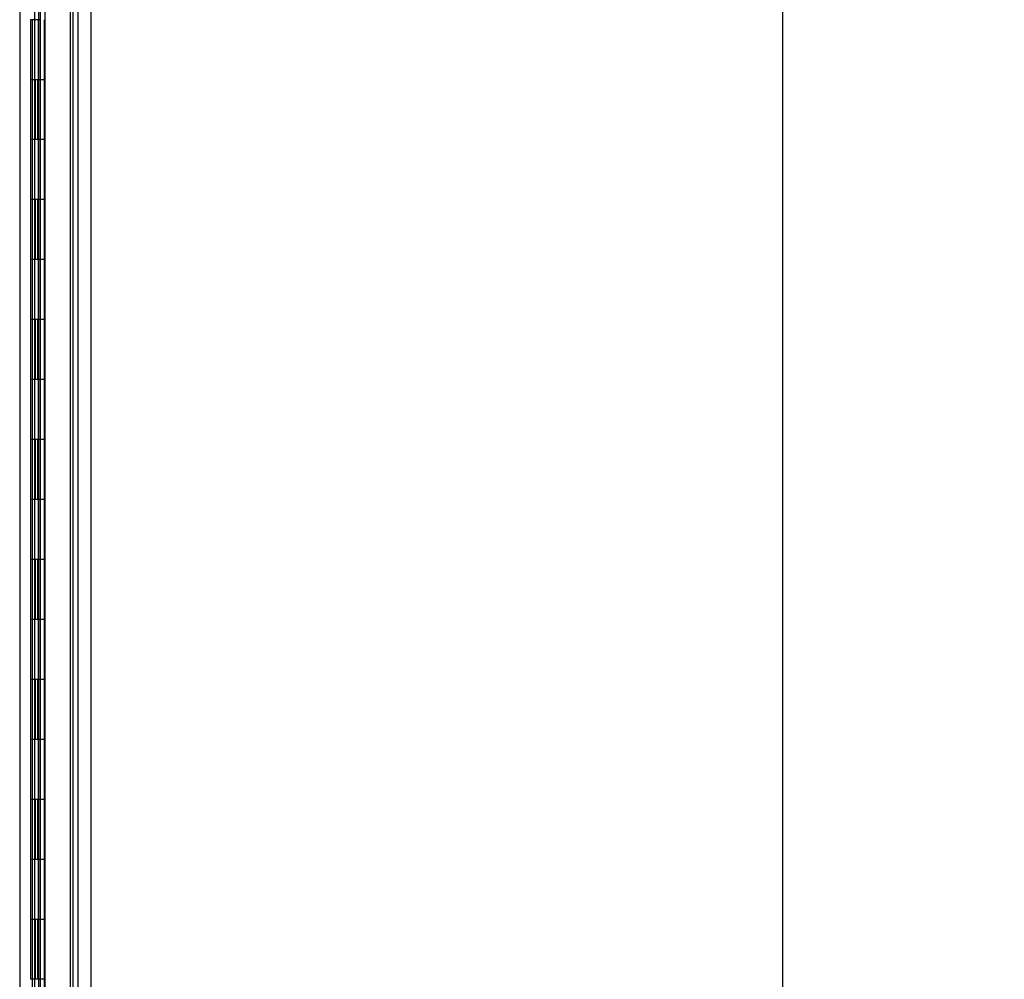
# Model space of a CAD drawing. Header units: inches. Extents: x 2 to 538, y -2 to 358.
# Tile 10 of 43: x 53 to 69, y 165 to 181. Entities that reach past the tile are written whole.
import ezdxf
from ezdxf.enums import TextEntityAlignment as Align
from ezdxf.lldxf.tags import DXFTag

# ---------------------------------------------------------------- set-up
doc = ezdxf.new("R2010")
doc.units = ezdxf.units.IN
doc.header["$MEASUREMENT"] = 0
for name, color, linetype in [('COM55597-3', 7, 'Continuous'), ('COM55607-2', 7, 'Continuous'), ('COM70220', 7, 'Continuous'), ('COM71182-2', 7, 'Continuous'), ('Default', 7, 'Continuous')]:
    doc.layers.add(name, color=color, linetype=linetype)
doc.styles.add('SEACAD_Times_New_Roman', font='times.ttf')
tags = doc.linetypes.add('HIDDEN2', pattern=[0.1875, 0.125, -0.0625]).pattern_tags.tags
tags[6:7] = [DXFTag(74, 4), DXFTag(75, 0), DXFTag(340, '0'), DXFTag(46, 0.0), DXFTag(50, 0.0), DXFTag(44, 0.0), DXFTag(45, 0.0)]
tags[4:5] = [DXFTag(74, 4), DXFTag(75, 0), DXFTag(340, '0'), DXFTag(46, 0.0), DXFTag(50, 0.0), DXFTag(44, 0.0), DXFTag(45, 0.0)]
doc.dimstyles.new('HAMMOND_(STH_-_540x360)', dxfattribs={"dimtxt": 2, "dimasz": 2.5, "dimexe": 1, "dimexo": 1, "dimgap": 0.5, "dimtad": 0, "dimtih": 1, "dimtoh": 1, "dimzin": 0, "dimdsep": 46, "dimtxsty": 'SEACAD_Times_New_Roman', "dimblk1": '_SE_FILLED', "dimblk2": '_SE_FILLED', "dimsah": 1, "dimcen": 1, "dimadec": 0, "dimazin": 0, "dimtfac": 0.8, "dimtofl": 0, "dimtmove": 0, "dimatfit": 3, "dimfxl": 0, "dimtolj": 1, "dimtzin": 0, "dimarcsym": 0})

# ---------------------------------------------------------------- blocks, each defined once
blk = doc.blocks.new('SE3')
at = {"layer": 'COM55597-3', "color": 7, "linetype": 'Continuous'}
for p, q in [((53.108, 222.371), (53.108, 151.974)), ((53.878, 222.323), (53.878, 152.022))]:
    blk.add_line(p, q, dxfattribs=at)
at = {"layer": 'COM55597-3', "color": 7, "linetype": 'HIDDEN2'}
blk.add_line((53.003, 189.61), (53.003, 152.947), dxfattribs=at)
at = {"layer": 'COM55607-2', "color": 7, "linetype": 'HIDDEN2'}
for p, q in [((52.939, 221.172), (52.939, 153.172)), ((53.039, 153.172), (53.039, 221.172)), ((53.584, 153.172), (53.584, 221.172)), ((53, 181.172), (52.872, 181.172)), ((52.872, 181.172), (52.872, 180.172)), ((52.877, 180.172), (52.877, 181.172)), ((53.044, 181.172), (52.989, 181.172)), ((53, 181.172), (53, 180.172)), ((52.903, 180.172), (52.872, 180.172)), ((52.872, 180.172), (52.872, 179.172)), ((53, 180.172), (52.872, 180.172)), ((52.948, 180.172), (52.948, 179.172)), ((52.989, 180.172), (52.989, 179.172)), ((53.044, 180.172), (52.989, 180.172)), ((52.903, 179.172), (52.872, 179.172)), ((53, 179.172), (52.872, 179.172)), ((52.872, 179.172), (52.872, 178.172)), ((52.877, 178.172), (52.877, 179.172)), ((53.044, 179.172), (52.989, 179.172)), ((53, 179.172), (53, 178.172)), ((52.903, 178.172), (52.872, 178.172)), ((52.872, 178.172), (52.872, 177.172)), ((53, 178.172), (52.872, 178.172)), ((52.948, 178.172), (52.948, 177.172)), ((52.989, 178.172), (52.989, 177.172)), ((53.044, 178.172), (52.989, 178.172)), ((52.903, 177.172), (52.872, 177.172)), ((53, 177.172), (52.872, 177.172)), ((52.872, 177.172), (52.872, 176.172)), ((52.877, 176.172), (52.877, 177.172)), ((53.044, 177.172), (52.989, 177.172)), ((53, 177.172), (53, 176.172)), ((52.903, 176.172), (52.872, 176.172)), ((52.872, 176.172), (52.872, 175.172)), ((53, 176.172), (52.872, 176.172)), ((52.948, 176.172), (52.948, 175.172)), ((52.989, 176.172), (52.989, 175.172)), ((53.044, 176.172), (52.989, 176.172)), ((52.903, 175.172), (52.872, 175.172)), ((53, 175.172), (52.872, 175.172)), ((52.872, 175.172), (52.872, 174.172)), ((52.877, 174.172), (52.877, 175.172)), ((53.044, 175.172), (52.989, 175.172)), ((53, 175.172), (53, 174.172)), ((52.903, 174.172), (52.872, 174.172)), ((52.872, 174.172), (52.872, 173.172)), ((53, 174.172), (52.872, 174.172)), ((52.948, 174.172), (52.948, 173.172)), ((52.989, 174.172), (52.989, 173.172)), ((53.044, 174.172), (52.989, 174.172)), ((52.903, 173.172), (52.872, 173.172)), ((53, 173.172), (52.872, 173.172)), ((52.872, 173.172), (52.872, 172.172)), ((52.877, 172.172), (52.877, 173.172)), ((53.044, 173.172), (52.989, 173.172)), ((53, 173.172), (53, 172.172)), ((52.903, 172.172), (52.872, 172.172)), ((52.872, 172.172), (52.872, 171.172)), ((53, 172.172), (52.872, 172.172)), ((52.948, 172.172), (52.948, 171.172)), ((52.989, 172.172), (52.989, 171.172)), ((53.044, 172.172), (52.989, 172.172)), ((52.903, 171.172), (52.872, 171.172)), ((53, 171.172), (52.872, 171.172)), ((52.872, 171.172), (52.872, 170.172)), ((52.877, 170.172), (52.877, 171.172)), ((53.044, 171.172), (52.989, 171.172)), ((53, 171.172), (53, 170.172)), ((52.903, 170.172), (52.872, 170.172)), ((52.872, 170.172), (52.872, 169.172)), ((53, 170.172), (52.872, 170.172)), ((52.948, 170.172), (52.948, 169.172)), ((52.989, 170.172), (52.989, 169.172)), ((53.044, 170.172), (52.989, 170.172)), ((52.903, 169.172), (52.872, 169.172)), ((53, 169.172), (52.872, 169.172)), ((52.872, 169.172), (52.872, 168.172)), ((52.877, 168.172), (52.877, 169.172)), ((53.044, 169.172), (52.989, 169.172)), ((53, 169.172), (53, 168.172)), ((52.903, 168.172), (52.872, 168.172)), ((52.872, 168.172), (52.872, 167.172)), ((53, 168.172), (52.872, 168.172)), ((52.948, 168.172), (52.948, 167.172)), ((52.989, 168.172), (52.989, 167.172)), ((53.044, 168.172), (52.989, 168.172)), ((52.903, 167.172), (52.872, 167.172)), ((53, 167.172), (52.872, 167.172)), ((52.872, 167.172), (52.872, 166.172)), ((52.877, 166.172), (52.877, 167.172)), ((53.044, 167.172), (52.989, 167.172)), ((53, 167.172), (53, 166.172)), ((52.903, 166.172), (52.872, 166.172)), ((52.872, 166.172), (52.872, 165.172)), ((53, 166.172), (52.872, 166.172)), ((52.948, 166.172), (52.948, 165.172)), ((52.989, 166.172), (52.989, 165.172)), ((53.044, 166.172), (52.989, 166.172)), ((52.903, 165.172), (52.872, 165.172))]:
    blk.add_line(p, q, dxfattribs=at)
at = {"layer": 'COM55607-2', "color": 7, "linetype": 'Continuous'}
for p, q in [((52.903, 180.172), (52.903, 181.172)), ((53.106, 180.172), (53.106, 181.172)), ((53.106, 180.172), (52.903, 180.172)), ((52.903, 179.172), (52.903, 180.172)), ((53.106, 180.172), (52.903, 180.172)), ((53.106, 179.172), (53.106, 180.172)), ((53.106, 179.172), (52.903, 179.172)), ((53.106, 179.172), (52.903, 179.172)), ((52.903, 178.172), (52.903, 179.172)), ((53.106, 178.172), (53.106, 179.172)), ((53.106, 178.172), (52.903, 178.172)), ((52.903, 177.172), (52.903, 178.172)), ((53.106, 178.172), (52.903, 178.172)), ((53.106, 177.172), (53.106, 178.172)), ((53.106, 177.172), (52.903, 177.172)), ((53.106, 177.172), (52.903, 177.172)), ((52.903, 176.172), (52.903, 177.172)), ((53.106, 176.172), (53.106, 177.172)), ((53.106, 176.172), (52.903, 176.172)), ((52.903, 175.172), (52.903, 176.172)), ((53.106, 176.172), (52.903, 176.172)), ((53.106, 175.172), (53.106, 176.172)), ((53.106, 175.172), (52.903, 175.172)), ((53.106, 175.172), (52.903, 175.172)), ((52.903, 174.172), (52.903, 175.172)), ((53.106, 174.172), (53.106, 175.172)), ((53.106, 174.172), (52.903, 174.172)), ((52.903, 173.172), (52.903, 174.172)), ((53.106, 174.172), (52.903, 174.172)), ((53.106, 173.172), (53.106, 174.172)), ((53.106, 173.172), (52.903, 173.172)), ((53.106, 173.172), (52.903, 173.172)), ((52.903, 172.172), (52.903, 173.172)), ((53.106, 172.172), (53.106, 173.172)), ((53.106, 172.172), (52.903, 172.172)), ((52.903, 171.172), (52.903, 172.172)), ((53.106, 172.172), (52.903, 172.172)), ((53.106, 171.172), (53.106, 172.172)), ((53.106, 171.172), (52.903, 171.172)), ((53.106, 171.172), (52.903, 171.172)), ((52.903, 170.172), (52.903, 171.172)), ((53.106, 170.172), (53.106, 171.172)), ((53.106, 170.172), (52.903, 170.172)), ((52.903, 169.172), (52.903, 170.172)), ((53.106, 170.172), (52.903, 170.172)), ((53.106, 169.172), (53.106, 170.172)), ((53.106, 169.172), (52.903, 169.172)), ((53.106, 169.172), (52.903, 169.172)), ((52.903, 168.172), (52.903, 169.172)), ((53.106, 168.172), (53.106, 169.172)), ((53.106, 168.172), (52.903, 168.172)), ((52.903, 167.172), (52.903, 168.172)), ((53.106, 168.172), (52.903, 168.172)), ((53.106, 167.172), (53.106, 168.172)), ((53.106, 167.172), (52.903, 167.172)), ((53.106, 167.172), (52.903, 167.172)), ((52.903, 166.172), (52.903, 167.172)), ((53.106, 166.172), (53.106, 167.172)), ((53.106, 166.172), (52.903, 166.172)), ((52.903, 165.172), (52.903, 166.172)), ((53.106, 166.172), (52.903, 166.172)), ((53.106, 165.172), (53.106, 166.172)), ((53.106, 165.172), (52.903, 165.172)), ((53.106, 165.172), (52.903, 165.172)), ((52.903, 164.172), (52.903, 165.172)), ((53.106, 164.172), (53.106, 165.172))]:
    blk.add_line(p, q, dxfattribs=at)
at = {"layer": 'COM70220', "color": 7, "linetype": 'HIDDEN2'}
blk.add_line((53.533, 221.64), (53.533, 152.493), dxfattribs=at)
at = {"layer": 'COM71182-2', "color": 7, "linetype": 'Continuous'}
blk.add_line((52.691, 221.754), (52.691, 152.379), dxfattribs=at)
at = {"layer": 'COM71182-2', "color": 7, "linetype": 'HIDDEN2'}
blk.add_line((53.658, 221.754), (53.658, 152.379), dxfattribs=at)
blk = doc.blocks.new('DMBLK3142')
at = {"layer": 'Default', "linetype": 'Continuous'}
for points in [[(65.826, 219.966), (65.41, 222.466), (64.993, 219.966)], [(65.826, 154.379), (64.993, 154.379), (65.41, 151.879)]]:
    blk.add_hatch(color=7, dxfattribs=at).paths.add_polyline_path(points)
at = {"layer": 'Default', "color": 7, "linetype": 'Continuous'}
for p, q in [((54.735, 222.466), (66.41, 222.466)), ((65.41, 222.466), (65.41, 188.872)), ((65.41, 183.172), (65.41, 151.879)), ((54.369, 151.879), (66.41, 151.879))]:
    blk.add_line(p, q, dxfattribs=at)
at = {"layer": 'Default', "color": 7, "linetype": 'Continuous', "style": 'SEACAD_Times_New_Roman'}
for s, p in [('70.59', (61.997, 188.172)), ('DOOR ', (60.836, 185.172))]:
    blk.add_text(s, height=2, dxfattribs=at).set_placement(p, align=Align.TOP_LEFT)
blk = doc.blocks.new('_SE_FILLED')
at = {"color": 0}
blk.add_line((0, 0), (-1, 0), dxfattribs=at)
blk.add_solid([(0, 0), (-1, -0.1665), (-1, 0.1665), (0, 0)], dxfattribs=at)

msp = doc.modelspace()

# ---------------------------------------------------------------- block references
at = {"layer": 'Default'}
msp.add_blockref('SE3', (0, 0), dxfattribs=at)

# ---------------------------------------------------------------- dimensions: what is measured, and where the dimension line sits
at = {"layer": 'Default', "color": 7, "linetype": 'Continuous'}
dim = msp.add_linear_dim(base=(65.41, 151.879), p1=(53.735, 222.466), p2=(53.369, 151.879), angle=90, text='\\A1;<>\\PDOOR ', dimstyle='HAMMOND_(STH_-_540x360)', dxfattribs=at)
dim.commit()
dim.dimension.update_dxf_attribs({"geometry": 'DMBLK3142', "text_midpoint": (65.41, 187.172), "dimtype": 160})

doc.saveas('drawing.dxf')
